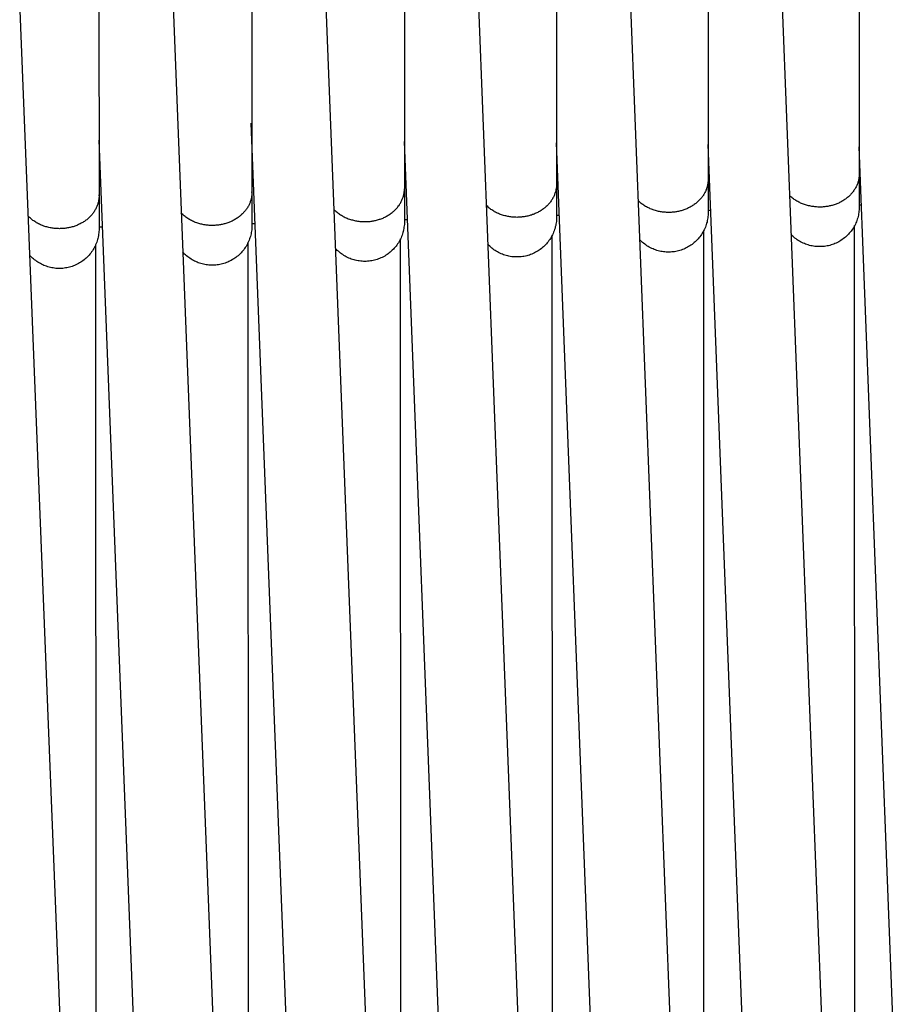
# Model space of a CAD drawing. Header units: millimetres. Extents: x 5000 to 6727, y 0 to 1679.
# Tile 29 of 106: x 5443 to 5537, y 382 to 487. Entities that reach past the tile are written whole.
import ezdxf

# ---------------------------------------------------------------- set-up
doc = ezdxf.new("R2010")
doc.units = ezdxf.units.MM
doc.layers.add('Archiv', color=18, linetype='Continuous', true_color=0x000000)
doc.layers.add('Make2D$Sichtbar$Kurven', color=18, linetype='Continuous', true_color=0x000000)

msp = doc.modelspace()

# ---------------------------------------------------------------- linework, layer by layer
at = {"layer": 'Archiv'}
for p, q in [((5516.33, 77.55), (5516.22, 464.8)), ((5532.5, 78.18), (5532.4, 465.34)), ((5483.81, 76.48), (5483.69, 463.91)), ((5500.09, 76.98), (5499.98, 464.33)), ((5450.99, 463.26), (5451.09, 75.64)), ((5467.47, 76.03), (5467.36, 463.56))]:
    msp.add_line(p, q, dxfattribs=at)
at = {"layer": 'Make2D$Sichtbar$Kurven', "color": 18, "lineweight": -3, "true_color": 0x000000}
for p, q in [((5451.32, 604.81), (5451.36, 468.55)), ((5467.71, 604.01), (5467.76, 468.9)), ((5484.07, 603.06), (5484.12, 469.31)), ((5500.38, 601.97), (5500.43, 469.78)), ((5516.64, 600.73), (5516.69, 470.3)), ((5532.85, 599.36), (5532.9, 470.89)), ((5524.39, 494.89), (5532.44, 287.44)), ((5508.18, 493.55), (5516.27, 286.05)), ((5491.92, 492.33), (5500.03, 284.79)), ((5475.61, 491.21), (5483.75, 283.68)), ((5459.25, 490.21), (5467.41, 282.7)), ((5442.85, 489.33), (5451.04, 281.86)), ((5482.94, 87.19), (5467.68, 476.34)), ((5466.61, 86.75), (5451.36, 474.52)), ((5499.23, 87.69), (5484.11, 474.38)), ((5515.47, 88.25), (5500.43, 474.24)), ((5531.65, 88.86), (5516.69, 474.05)), ((5547.77, 89.53), (5532.9, 473.81)), ((5467.76, 472.17), (5467.76, 468.82)), ((5516.67, 469.98), (5516.66, 469.9)), ((5516.68, 470.06), (5516.67, 469.98)), ((5516.69, 470.14), (5516.68, 470.06)), ((5516.69, 470.3), (5516.69, 470.3)), ((5516.69, 470.3), (5516.69, 470.22)), ((5516.69, 470.3), (5516.69, 468.56)), ((5516.69, 470.22), (5516.69, 470.14)), ((5532.76, 469.99), (5532.73, 469.91)), ((5532.78, 470.07), (5532.76, 469.99)), ((5532.81, 470.16), (5532.78, 470.07)), ((5532.83, 470.24), (5532.81, 470.16)), ((5532.84, 470.32), (5532.83, 470.24)), ((5532.86, 470.4), (5532.84, 470.32)), ((5532.87, 470.48), (5532.86, 470.4)), ((5532.88, 470.56), (5532.87, 470.48)), ((5532.89, 470.64), (5532.88, 470.56)), ((5532.9, 470.8), (5532.89, 470.72)), ((5532.89, 470.72), (5532.89, 470.64)), ((5532.9, 470.89), (5532.9, 470.88)), ((5532.9, 470.88), (5532.9, 469.15)), ((5532.9, 470.88), (5532.9, 470.8)), ((5467.76, 468.9), (5467.76, 468.98)), ((5484.09, 468.91), (5484.1, 468.99)), ((5484.1, 468.99), (5484.11, 469.07)), ((5484.11, 469.15), (5484.12, 469.23)), ((5484.11, 469.07), (5484.11, 469.15)), ((5484.12, 469.31), (5484.12, 469.3)), ((5484.12, 469.23), (5484.12, 469.3)), ((5484.12, 469.3), (5484.12, 467.57)), ((5500.32, 468.96), (5500.29, 468.88)), ((5500.34, 469.05), (5500.32, 468.96)), ((5500.36, 469.13), (5500.34, 469.05)), ((5500.37, 469.21), (5500.36, 469.13)), ((5500.39, 469.29), (5500.37, 469.21)), ((5500.4, 469.37), (5500.39, 469.29)), ((5500.41, 469.45), (5500.4, 469.37)), ((5500.42, 469.54), (5500.41, 469.45)), ((5500.43, 469.69), (5500.42, 469.62)), ((5500.42, 469.62), (5500.42, 469.54)), ((5500.43, 469.78), (5500.43, 469.77)), ((5500.43, 469.77), (5500.43, 468.04)), ((5500.43, 469.77), (5500.43, 469.69)), ((5516.39, 468.99), (5516.35, 468.91)), ((5516.43, 469.08), (5516.39, 468.99)), ((5516.46, 469.16), (5516.43, 469.08)), ((5516.5, 469.24), (5516.46, 469.16)), ((5516.53, 469.32), (5516.5, 469.24)), ((5516.55, 469.41), (5516.53, 469.32)), ((5516.58, 469.49), (5516.55, 469.41)), ((5516.6, 469.57), (5516.58, 469.49)), ((5516.62, 469.65), (5516.6, 469.57)), ((5516.64, 469.74), (5516.62, 469.65)), ((5516.65, 469.82), (5516.64, 469.74)), ((5516.66, 469.9), (5516.65, 469.82)), ((5532.2, 468.94), (5532.14, 468.87)), ((5532.26, 469.02), (5532.2, 468.94)), ((5532.32, 469.1), (5532.26, 469.02)), ((5532.37, 469.17), (5532.32, 469.1)), ((5532.42, 469.25), (5532.37, 469.17)), ((5532.47, 469.33), (5532.42, 469.25)), ((5532.51, 469.41), (5532.47, 469.33)), ((5532.56, 469.5), (5532.51, 469.41)), ((5532.6, 469.58), (5532.56, 469.5)), ((5532.64, 469.66), (5532.6, 469.58)), ((5532.67, 469.74), (5532.64, 469.66)), ((5532.7, 469.82), (5532.67, 469.74)), ((5532.73, 469.91), (5532.7, 469.82)), ((5532.9, 469.15), (5532.9, 467.56)), ((5451.29, 467.9), (5451.27, 467.82)), ((5451.31, 467.98), (5451.29, 467.9)), ((5451.32, 468.06), (5451.31, 467.98)), ((5451.33, 468.14), (5451.32, 468.06)), ((5451.34, 468.23), (5451.33, 468.14)), ((5451.35, 468.31), (5451.34, 468.23)), ((5451.36, 468.39), (5451.35, 468.31)), ((5451.36, 468.55), (5451.36, 468.63)), ((5451.36, 468.63), (5451.36, 468.46)), ((5451.36, 468.55), (5451.36, 468.54)), ((5451.36, 468.54), (5451.36, 468.46)), ((5451.36, 468.54), (5451.36, 466.81)), ((5451.36, 468.46), (5451.36, 468.39)), ((5467.59, 467.92), (5467.56, 467.84)), ((5467.62, 468), (5467.59, 467.92)), ((5467.65, 468.09), (5467.62, 468)), ((5467.67, 468.17), (5467.65, 468.09)), ((5467.69, 468.25), (5467.67, 468.17)), ((5467.7, 468.33), (5467.69, 468.25)), ((5467.72, 468.41), (5467.7, 468.33)), ((5467.73, 468.5), (5467.72, 468.41)), ((5467.74, 468.58), (5467.73, 468.5)), ((5467.75, 468.66), (5467.74, 468.58)), ((5467.76, 468.82), (5467.75, 468.74)), ((5467.75, 468.74), (5467.75, 468.66)), ((5467.76, 468.9), (5467.76, 468.89)), ((5467.76, 468.89), (5467.76, 467.16)), ((5467.76, 468.89), (5467.76, 468.82)), ((5483.73, 467.84), (5483.78, 467.92)), ((5483.78, 467.92), (5483.82, 468)), ((5483.82, 468), (5483.85, 468.08)), ((5483.85, 468.08), (5483.89, 468.17)), ((5483.89, 468.17), (5483.92, 468.25)), ((5483.92, 468.25), (5483.95, 468.33)), ((5483.95, 468.33), (5483.98, 468.41)), ((5483.98, 468.41), (5484, 468.5)), ((5484, 468.5), (5484.03, 468.58)), ((5484.03, 468.58), (5484.04, 468.66)), ((5484.04, 468.66), (5484.06, 468.74)), ((5484.06, 468.74), (5484.08, 468.82)), ((5484.08, 468.82), (5484.09, 468.91)), ((5499.79, 467.91), (5499.74, 467.84)), ((5499.85, 467.99), (5499.79, 467.91)), ((5499.9, 468.07), (5499.85, 467.99)), ((5499.95, 468.15), (5499.9, 468.07)), ((5500, 468.23), (5499.95, 468.15)), ((5500.05, 468.31), (5500, 468.23)), ((5500.09, 468.39), (5500.05, 468.31)), ((5500.13, 468.47), (5500.09, 468.39)), ((5500.17, 468.55), (5500.13, 468.47)), ((5500.2, 468.63), (5500.17, 468.55)), ((5500.23, 468.72), (5500.2, 468.63)), ((5500.26, 468.8), (5500.23, 468.72)), ((5500.29, 468.88), (5500.26, 468.8)), ((5500.43, 468.04), (5500.43, 466.45)), ((5509.26, 467.95), (5509.18, 468.03)), ((5509.34, 467.88), (5509.26, 467.95)), ((5509.42, 467.8), (5509.34, 467.88)), ((5515.6, 467.93), (5515.52, 467.86)), ((5515.67, 468), (5515.6, 467.93)), ((5515.74, 468.07), (5515.67, 468)), ((5515.81, 468.14), (5515.74, 468.07)), ((5515.87, 468.21), (5515.81, 468.14)), ((5515.94, 468.28), (5515.87, 468.21)), ((5516, 468.36), (5515.94, 468.28)), ((5516.06, 468.44), (5516, 468.36)), ((5516.11, 468.51), (5516.06, 468.44)), ((5516.16, 468.59), (5516.11, 468.51)), ((5516.22, 468.67), (5516.16, 468.59)), ((5516.26, 468.75), (5516.22, 468.67)), ((5516.31, 468.83), (5516.26, 468.75)), ((5516.35, 468.91), (5516.31, 468.83)), ((5516.69, 468.56), (5516.69, 466.97)), ((5525.49, 468.51), (5525.41, 468.58)), ((5525.57, 468.43), (5525.49, 468.51)), ((5525.65, 468.36), (5525.57, 468.43)), ((5525.74, 468.29), (5525.65, 468.36)), ((5525.83, 468.23), (5525.74, 468.29)), ((5525.92, 468.16), (5525.83, 468.23)), ((5526.02, 468.1), (5525.92, 468.16)), ((5526.11, 468.04), (5526.02, 468.1)), ((5526.21, 467.98), (5526.11, 468.04)), ((5526.31, 467.92), (5526.21, 467.98)), ((5526.41, 467.87), (5526.31, 467.92)), ((5526.51, 467.82), (5526.41, 467.87)), ((5530.88, 467.87), (5530.79, 467.82)), ((5530.97, 467.91), (5530.88, 467.87)), ((5531.06, 467.96), (5530.97, 467.91)), ((5531.15, 468.02), (5531.06, 467.96)), ((5531.24, 468.07), (5531.15, 468.02)), ((5531.32, 468.13), (5531.24, 468.07)), ((5531.41, 468.19), (5531.32, 468.13)), ((5531.49, 468.25), (5531.41, 468.19)), ((5531.57, 468.31), (5531.49, 468.25)), ((5531.65, 468.37), (5531.57, 468.31)), ((5531.73, 468.44), (5531.65, 468.37)), ((5531.8, 468.51), (5531.73, 468.44)), ((5531.87, 468.58), (5531.8, 468.51)), ((5531.95, 468.65), (5531.87, 468.58)), ((5532.01, 468.72), (5531.95, 468.65)), ((5532.08, 468.79), (5532.01, 468.72)), ((5532.14, 468.87), (5532.08, 468.79)), ((5450.84, 466.84), (5450.78, 466.76)), ((5450.89, 466.92), (5450.84, 466.84)), ((5450.93, 467), (5450.89, 466.92)), ((5450.98, 467.08), (5450.93, 467)), ((5451.02, 467.16), (5450.98, 467.08)), ((5451.06, 467.24), (5451.02, 467.16)), ((5451.1, 467.33), (5451.06, 467.24)), ((5451.14, 467.41), (5451.1, 467.33)), ((5451.17, 467.49), (5451.14, 467.41)), ((5451.2, 467.57), (5451.17, 467.49)), ((5451.22, 467.65), (5451.2, 467.57)), ((5451.25, 467.74), (5451.22, 467.65)), ((5451.27, 467.82), (5451.25, 467.74)), ((5466.94, 466.81), (5466.87, 466.74)), ((5467, 466.89), (5466.94, 466.81)), ((5467.06, 466.96), (5467, 466.89)), ((5467.12, 467.04), (5467.06, 466.96)), ((5467.18, 467.12), (5467.12, 467.04)), ((5467.23, 467.19), (5467.18, 467.12)), ((5467.28, 467.27), (5467.23, 467.19)), ((5467.33, 467.35), (5467.28, 467.27)), ((5467.38, 467.43), (5467.33, 467.35)), ((5467.42, 467.51), (5467.38, 467.43)), ((5467.46, 467.59), (5467.42, 467.51)), ((5467.5, 467.68), (5467.46, 467.59)), ((5467.53, 467.76), (5467.5, 467.68)), ((5467.56, 467.84), (5467.53, 467.76)), ((5467.76, 467.16), (5467.76, 465.57)), ((5476.55, 467.09), (5476.63, 467.01)), ((5476.63, 467.01), (5476.71, 466.93)), ((5476.71, 466.93), (5476.8, 466.86)), ((5476.8, 466.86), (5476.89, 466.78)), ((5482.87, 466.81), (5482.95, 466.87)), ((5482.95, 466.87), (5483.02, 466.94)), ((5483.02, 466.94), (5483.09, 467.01)), ((5483.09, 467.01), (5483.16, 467.08)), ((5483.16, 467.08), (5483.23, 467.15)), ((5483.23, 467.15), (5483.3, 467.22)), ((5483.3, 467.22), (5483.36, 467.29)), ((5483.36, 467.29), (5483.42, 467.37)), ((5483.42, 467.37), (5483.48, 467.45)), ((5483.48, 467.45), (5483.54, 467.52)), ((5483.54, 467.52), (5483.59, 467.6)), ((5483.59, 467.6), (5483.64, 467.68)), ((5483.64, 467.68), (5483.69, 467.76)), ((5483.69, 467.76), (5483.73, 467.84)), ((5484.12, 467.57), (5484.12, 465.98)), ((5492.97, 467.45), (5492.89, 467.53)), ((5493.05, 467.38), (5492.97, 467.45)), ((5493.13, 467.3), (5493.05, 467.38)), ((5493.22, 467.23), (5493.13, 467.3)), ((5493.31, 467.16), (5493.22, 467.23)), ((5493.4, 467.09), (5493.31, 467.16)), ((5493.5, 467.03), (5493.4, 467.09)), ((5493.6, 466.96), (5493.5, 467.03)), ((5493.69, 466.9), (5493.6, 466.96)), ((5493.79, 466.84), (5493.69, 466.9)), ((5493.9, 466.79), (5493.79, 466.84)), ((5498.5, 466.81), (5498.41, 466.76)), ((5498.59, 466.86), (5498.5, 466.81)), ((5498.68, 466.91), (5498.59, 466.86)), ((5498.77, 466.97), (5498.68, 466.91)), ((5498.86, 467.03), (5498.77, 466.97)), ((5498.94, 467.08), (5498.86, 467.03)), ((5499.02, 467.14), (5498.94, 467.08)), ((5499.1, 467.21), (5499.02, 467.14)), ((5499.18, 467.27), (5499.1, 467.21)), ((5499.26, 467.34), (5499.18, 467.27)), ((5499.33, 467.4), (5499.26, 467.34)), ((5499.41, 467.47), (5499.33, 467.4)), ((5499.48, 467.54), (5499.41, 467.47)), ((5499.55, 467.61), (5499.48, 467.54)), ((5499.61, 467.69), (5499.55, 467.61)), ((5499.67, 467.76), (5499.61, 467.69)), ((5499.74, 467.84), (5499.67, 467.76)), ((5509.51, 467.73), (5509.42, 467.8)), ((5509.6, 467.66), (5509.51, 467.73)), ((5509.69, 467.6), (5509.6, 467.66)), ((5509.78, 467.53), (5509.69, 467.6)), ((5509.88, 467.47), (5509.78, 467.53)), ((5509.98, 467.41), (5509.88, 467.47)), ((5510.08, 467.35), (5509.98, 467.41)), ((5510.18, 467.3), (5510.08, 467.35)), ((5510.28, 467.25), (5510.18, 467.3)), ((5510.39, 467.2), (5510.28, 467.25)), ((5510.49, 467.15), (5510.39, 467.2)), ((5510.6, 467.11), (5510.49, 467.15)), ((5510.71, 467.06), (5510.6, 467.11)), ((5510.81, 467.03), (5510.71, 467.06)), ((5510.92, 466.99), (5510.81, 467.03)), ((5511.03, 466.96), (5510.92, 466.99)), ((5511.14, 466.93), (5511.03, 466.96)), ((5511.25, 466.9), (5511.14, 466.93)), ((5511.36, 466.87), (5511.25, 466.9)), ((5511.47, 466.85), (5511.36, 466.87)), ((5511.58, 466.83), (5511.47, 466.85)), ((5511.69, 466.81), (5511.58, 466.83)), ((5511.8, 466.8), (5511.69, 466.81)), ((5513.21, 466.82), (5513.12, 466.8)), ((5513.31, 466.83), (5513.21, 466.82)), ((5513.41, 466.85), (5513.31, 466.83)), ((5513.51, 466.87), (5513.41, 466.85)), ((5513.61, 466.89), (5513.51, 466.87)), ((5513.71, 466.92), (5513.61, 466.89)), ((5513.81, 466.94), (5513.71, 466.92)), ((5513.91, 466.97), (5513.81, 466.94)), ((5514, 467.01), (5513.91, 466.97)), ((5514.1, 467.04), (5514, 467.01)), ((5514.2, 467.07), (5514.1, 467.04)), ((5514.3, 467.11), (5514.2, 467.07)), ((5514.39, 467.15), (5514.3, 467.11)), ((5514.49, 467.19), (5514.39, 467.15)), ((5514.58, 467.24), (5514.49, 467.19)), ((5514.67, 467.29), (5514.58, 467.24)), ((5514.77, 467.33), (5514.67, 467.29)), ((5514.86, 467.38), (5514.77, 467.33)), ((5514.95, 467.44), (5514.86, 467.38)), ((5515.03, 467.49), (5514.95, 467.44)), ((5515.12, 467.55), (5515.03, 467.49)), ((5515.2, 467.61), (5515.12, 467.55)), ((5515.29, 467.67), (5515.2, 467.61)), ((5515.37, 467.73), (5515.29, 467.67)), ((5515.45, 467.79), (5515.37, 467.73)), ((5515.52, 467.86), (5515.45, 467.79)), ((5516.69, 466.97), (5516.69, 466.75)), ((5516.97, 466.96), (5516.69, 466.95)), ((5526.61, 467.77), (5526.51, 467.82)), ((5526.72, 467.72), (5526.61, 467.77)), ((5526.82, 467.68), (5526.72, 467.72)), ((5526.93, 467.64), (5526.82, 467.68)), ((5527.04, 467.6), (5526.93, 467.64)), ((5527.14, 467.56), (5527.04, 467.6)), ((5527.25, 467.53), (5527.14, 467.56)), ((5527.36, 467.5), (5527.25, 467.53)), ((5527.47, 467.47), (5527.36, 467.5)), ((5527.58, 467.45), (5527.47, 467.47)), ((5527.69, 467.43), (5527.58, 467.45)), ((5527.8, 467.41), (5527.69, 467.43)), ((5527.9, 467.39), (5527.8, 467.41)), ((5528.01, 467.38), (5527.9, 467.39)), ((5528.12, 467.36), (5528.01, 467.38)), ((5528.23, 467.35), (5528.12, 467.36)), ((5528.33, 467.35), (5528.23, 467.35)), ((5528.44, 467.34), (5528.33, 467.35)), ((5528.54, 467.34), (5528.44, 467.34)), ((5528.65, 467.34), (5528.54, 467.34)), ((5528.74, 467.34), (5528.65, 467.34)), ((5528.84, 467.34), (5528.74, 467.34)), ((5528.93, 467.34), (5528.84, 467.34)), ((5529.03, 467.35), (5528.93, 467.34)), ((5529.12, 467.36), (5529.03, 467.35)), ((5529.22, 467.37), (5529.12, 467.36)), ((5529.32, 467.38), (5529.22, 467.37)), ((5529.42, 467.39), (5529.32, 467.38)), ((5529.52, 467.41), (5529.42, 467.39)), ((5529.62, 467.43), (5529.52, 467.41)), ((5529.72, 467.45), (5529.62, 467.43)), ((5529.82, 467.47), (5529.72, 467.45)), ((5529.91, 467.5), (5529.82, 467.47)), ((5530.01, 467.52), (5529.91, 467.5)), ((5530.11, 467.55), (5530.01, 467.52)), ((5530.21, 467.58), (5530.11, 467.55)), ((5530.31, 467.62), (5530.21, 467.58)), ((5530.41, 467.65), (5530.31, 467.62)), ((5530.5, 467.69), (5530.41, 467.65)), ((5530.6, 467.73), (5530.5, 467.69)), ((5530.69, 467.77), (5530.6, 467.73)), ((5530.79, 467.82), (5530.69, 467.77)), ((5532.87, 466.9), (5532.86, 466.75)), ((5532.89, 467.04), (5532.87, 466.9)), ((5532.9, 467.34), (5532.89, 467.19)), ((5532.89, 467.19), (5532.89, 467.04)), ((5532.9, 467.56), (5532.9, 467.34)), ((5533.14, 467.54), (5532.9, 467.54)), ((5443.84, 466.29), (5443.76, 466.37)), ((5443.92, 466.21), (5443.84, 466.29)), ((5444.01, 466.13), (5443.92, 466.21)), ((5444.09, 466.06), (5444.01, 466.13)), ((5444.18, 465.98), (5444.09, 466.06)), ((5444.28, 465.91), (5444.18, 465.98)), ((5444.37, 465.85), (5444.28, 465.91)), ((5444.47, 465.78), (5444.37, 465.85)), ((5444.57, 465.72), (5444.47, 465.78)), ((5449.79, 465.8), (5449.7, 465.75)), ((5449.87, 465.86), (5449.79, 465.8)), ((5449.96, 465.92), (5449.87, 465.86)), ((5450.04, 465.98), (5449.96, 465.92)), ((5450.12, 466.05), (5450.04, 465.98)), ((5450.19, 466.11), (5450.12, 466.05)), ((5450.27, 466.18), (5450.19, 466.11)), ((5450.34, 466.25), (5450.27, 466.18)), ((5450.41, 466.32), (5450.34, 466.25)), ((5450.48, 466.39), (5450.41, 466.32)), ((5450.54, 466.46), (5450.48, 466.39)), ((5450.61, 466.54), (5450.54, 466.46)), ((5450.67, 466.61), (5450.61, 466.54)), ((5450.73, 466.69), (5450.67, 466.61)), ((5450.78, 466.76), (5450.73, 466.69)), ((5451.36, 466.81), (5451.36, 465.22)), ((5460.25, 466.62), (5460.17, 466.7)), ((5460.34, 466.54), (5460.25, 466.62)), ((5460.42, 466.47), (5460.34, 466.54)), ((5460.51, 466.39), (5460.42, 466.47)), ((5460.6, 466.32), (5460.51, 466.39)), ((5460.69, 466.25), (5460.6, 466.32)), ((5460.79, 466.18), (5460.69, 466.25)), ((5460.88, 466.12), (5460.79, 466.18)), ((5460.98, 466.05), (5460.88, 466.12)), ((5461.08, 465.99), (5460.98, 466.05)), ((5461.19, 465.94), (5461.08, 465.99)), ((5461.29, 465.88), (5461.19, 465.94)), ((5461.4, 465.83), (5461.29, 465.88)), ((5461.51, 465.78), (5461.4, 465.83)), ((5461.61, 465.73), (5461.51, 465.78)), ((5465.46, 465.76), (5465.36, 465.72)), ((5465.55, 465.8), (5465.46, 465.76)), ((5465.65, 465.84), (5465.55, 465.8)), ((5465.74, 465.89), (5465.65, 465.84)), ((5465.83, 465.94), (5465.74, 465.89)), ((5465.92, 465.99), (5465.83, 465.94)), ((5466.01, 466.04), (5465.92, 465.99)), ((5466.1, 466.1), (5466.01, 466.04)), ((5466.19, 466.15), (5466.1, 466.1)), ((5466.27, 466.21), (5466.19, 466.15)), ((5466.35, 466.27), (5466.27, 466.21)), ((5466.43, 466.33), (5466.35, 466.27)), ((5466.51, 466.4), (5466.43, 466.33)), ((5466.59, 466.46), (5466.51, 466.4)), ((5466.66, 466.53), (5466.59, 466.46)), ((5466.74, 466.6), (5466.66, 466.53)), ((5466.81, 466.67), (5466.74, 466.6)), ((5466.87, 466.74), (5466.81, 466.67)), ((5476.89, 466.78), (5476.98, 466.71)), ((5476.98, 466.71), (5477.07, 466.64)), ((5477.07, 466.64), (5477.16, 466.58)), ((5477.16, 466.58), (5477.26, 466.51)), ((5477.26, 466.51), (5477.36, 466.45)), ((5477.36, 466.45), (5477.46, 466.39)), ((5477.46, 466.39), (5477.56, 466.33)), ((5477.56, 466.33), (5477.67, 466.28)), ((5477.67, 466.28), (5477.77, 466.23)), ((5477.77, 466.23), (5477.88, 466.18)), ((5477.88, 466.18), (5477.99, 466.13)), ((5477.99, 466.13), (5478.1, 466.09)), ((5478.1, 466.09), (5478.21, 466.05)), ((5478.21, 466.05), (5478.32, 466.01)), ((5478.32, 466.01), (5478.43, 465.98)), ((5478.43, 465.98), (5478.54, 465.95)), ((5478.54, 465.95), (5478.65, 465.92)), ((5478.65, 465.92), (5478.76, 465.89)), ((5478.76, 465.89), (5478.88, 465.87)), ((5478.88, 465.87), (5478.99, 465.85)), ((5478.99, 465.85), (5479.1, 465.83)), ((5479.1, 465.83), (5479.21, 465.81)), ((5479.21, 465.81), (5479.32, 465.8)), ((5479.32, 465.8), (5479.43, 465.79)), ((5479.43, 465.79), (5479.54, 465.78)), ((5479.54, 465.78), (5479.65, 465.77)), ((5479.65, 465.77), (5479.76, 465.77)), ((5479.76, 465.77), (5479.87, 465.77)), ((5479.87, 465.77), (5479.96, 465.77)), ((5479.96, 465.77), (5480.05, 465.77)), ((5480.05, 465.77), (5480.15, 465.78)), ((5480.15, 465.78), (5480.25, 465.78)), ((5480.25, 465.78), (5480.34, 465.79)), ((5480.34, 465.79), (5480.44, 465.8)), ((5480.44, 465.8), (5480.54, 465.81)), ((5480.54, 465.81), (5480.64, 465.83)), ((5480.64, 465.83), (5480.74, 465.85)), ((5480.74, 465.85), (5480.84, 465.86)), ((5480.84, 465.86), (5480.94, 465.88)), ((5480.94, 465.88), (5481.03, 465.91)), ((5481.03, 465.91), (5481.13, 465.93)), ((5481.13, 465.93), (5481.23, 465.96)), ((5481.23, 465.96), (5481.33, 465.99)), ((5481.33, 465.99), (5481.43, 466.02)), ((5481.43, 466.02), (5481.53, 466.05)), ((5481.53, 466.05), (5481.62, 466.09)), ((5481.62, 466.09), (5481.72, 466.12)), ((5481.72, 466.12), (5481.82, 466.16)), ((5481.82, 466.16), (5481.91, 466.21)), ((5481.91, 466.21), (5482.01, 466.25)), ((5482.01, 466.25), (5482.1, 466.3)), ((5482.1, 466.3), (5482.19, 466.35)), ((5482.19, 466.35), (5482.28, 466.4)), ((5482.28, 466.4), (5482.37, 466.45)), ((5482.37, 466.45), (5482.46, 466.5)), ((5482.46, 466.5), (5482.54, 466.56)), ((5482.54, 466.56), (5482.63, 466.62)), ((5482.63, 466.62), (5482.71, 466.68)), ((5482.71, 466.68), (5482.79, 466.74)), ((5482.79, 466.74), (5482.87, 466.81)), ((5484.12, 465.76), (5484.11, 465.61)), ((5484.12, 465.98), (5484.12, 465.76)), ((5484.44, 465.96), (5484.12, 465.95)), ((5494, 466.73), (5493.9, 466.79)), ((5494.1, 466.68), (5494, 466.73)), ((5494.21, 466.64), (5494.1, 466.68)), ((5494.32, 466.59), (5494.21, 466.64)), ((5494.43, 466.55), (5494.32, 466.59)), ((5494.53, 466.51), (5494.43, 466.55)), ((5494.64, 466.47), (5494.53, 466.51)), ((5494.76, 466.44), (5494.64, 466.47)), ((5494.87, 466.41), (5494.76, 466.44)), ((5494.98, 466.38), (5494.87, 466.41)), ((5495.09, 466.35), (5494.98, 466.38)), ((5495.2, 466.33), (5495.09, 466.35)), ((5495.31, 466.31), (5495.2, 466.33)), ((5495.42, 466.29), (5495.31, 466.31)), ((5495.53, 466.28), (5495.42, 466.29)), ((5495.64, 466.26), (5495.53, 466.28)), ((5495.75, 466.25), (5495.64, 466.26)), ((5495.86, 466.24), (5495.75, 466.25)), ((5495.97, 466.24), (5495.86, 466.24)), ((5496.07, 466.24), (5495.97, 466.24)), ((5496.18, 466.23), (5496.07, 466.24)), ((5496.27, 466.24), (5496.18, 466.23)), ((5496.37, 466.24), (5496.27, 466.24)), ((5496.46, 466.24), (5496.37, 466.24)), ((5496.56, 466.25), (5496.46, 466.24)), ((5496.66, 466.26), (5496.56, 466.25)), ((5496.75, 466.27), (5496.66, 466.26)), ((5496.85, 466.28), (5496.75, 466.27)), ((5496.95, 466.29), (5496.85, 466.28)), ((5497.05, 466.31), (5496.95, 466.29)), ((5497.15, 466.33), (5497.05, 466.31)), ((5497.25, 466.35), (5497.15, 466.33)), ((5497.35, 466.37), (5497.25, 466.35)), ((5497.45, 466.4), (5497.35, 466.37)), ((5497.55, 466.42), (5497.45, 466.4)), ((5497.64, 466.45), (5497.55, 466.42)), ((5497.74, 466.48), (5497.64, 466.45)), ((5497.84, 466.52), (5497.74, 466.48)), ((5497.94, 466.55), (5497.84, 466.52)), ((5498.03, 466.59), (5497.94, 466.55)), ((5498.13, 466.63), (5498.03, 466.59)), ((5498.22, 466.67), (5498.13, 466.63)), ((5498.32, 466.72), (5498.22, 466.67)), ((5498.41, 466.76), (5498.32, 466.72)), ((5500.41, 465.78), (5500.39, 465.64)), ((5500.42, 465.93), (5500.41, 465.78)), ((5500.43, 466.08), (5500.42, 465.93)), ((5500.43, 466.45), (5500.43, 466.23)), ((5500.73, 466.43), (5500.43, 466.42)), ((5500.43, 466.23), (5500.43, 466.08)), ((5511.91, 466.78), (5511.8, 466.8)), ((5512.02, 466.77), (5511.91, 466.78)), ((5512.12, 466.77), (5512.02, 466.77)), ((5512.23, 466.76), (5512.12, 466.77)), ((5512.34, 466.76), (5512.23, 466.76)), ((5512.44, 466.76), (5512.34, 466.76)), ((5512.53, 466.76), (5512.44, 466.76)), ((5512.63, 466.76), (5512.53, 466.76)), ((5512.73, 466.76), (5512.63, 466.76)), ((5512.82, 466.77), (5512.73, 466.76)), ((5512.92, 466.78), (5512.82, 466.77)), ((5513.02, 466.79), (5512.92, 466.78)), ((5513.12, 466.8), (5513.02, 466.79)), ((5516.6, 465.88), (5516.57, 465.73)), ((5516.63, 466.02), (5516.6, 465.88)), ((5516.65, 466.17), (5516.63, 466.02)), ((5516.67, 466.31), (5516.65, 466.17)), ((5516.68, 466.46), (5516.67, 466.31)), ((5516.69, 466.61), (5516.68, 466.46)), ((5516.69, 466.75), (5516.69, 466.61)), ((5532.59, 465.76), (5532.54, 465.63)), ((5532.65, 465.9), (5532.59, 465.76)), ((5532.69, 466.04), (5532.65, 465.9)), ((5532.74, 466.18), (5532.69, 466.04)), ((5532.77, 466.32), (5532.74, 466.18)), ((5532.81, 466.46), (5532.77, 466.32)), ((5532.83, 466.61), (5532.81, 466.46)), ((5532.86, 466.75), (5532.83, 466.61)), ((5444.67, 465.65), (5444.57, 465.72)), ((5444.77, 465.6), (5444.67, 465.65)), ((5444.88, 465.54), (5444.77, 465.6)), ((5444.99, 465.49), (5444.88, 465.54)), ((5445.09, 465.44), (5444.99, 465.49)), ((5445.2, 465.39), (5445.09, 465.44)), ((5445.31, 465.34), (5445.2, 465.39)), ((5445.43, 465.3), (5445.31, 465.34)), ((5445.54, 465.26), (5445.43, 465.3)), ((5445.65, 465.23), (5445.54, 465.26)), ((5445.77, 465.2), (5445.65, 465.23)), ((5445.88, 465.17), (5445.77, 465.2)), ((5445.99, 465.14), (5445.88, 465.17)), ((5446.11, 465.11), (5445.99, 465.14)), ((5446.22, 465.09), (5446.11, 465.11)), ((5446.33, 465.07), (5446.22, 465.09)), ((5446.45, 465.06), (5446.33, 465.07)), ((5446.56, 465.04), (5446.45, 465.06)), ((5446.67, 465.03), (5446.56, 465.04)), ((5446.78, 465.02), (5446.67, 465.03)), ((5446.89, 465.02), (5446.78, 465.02)), ((5447, 465.02), (5446.89, 465.02)), ((5447.11, 465.01), (5447, 465.02)), ((5447.21, 465.02), (5447.11, 465.01)), ((5447.3, 465.02), (5447.21, 465.02)), ((5447.4, 465.02), (5447.3, 465.02)), ((5447.49, 465.03), (5447.4, 465.02)), ((5447.59, 465.04), (5447.49, 465.03)), ((5447.69, 465.05), (5447.59, 465.04)), ((5447.79, 465.06), (5447.69, 465.05)), ((5447.88, 465.07), (5447.79, 465.06)), ((5447.98, 465.09), (5447.88, 465.07)), ((5448.08, 465.11), (5447.98, 465.09)), ((5448.18, 465.13), (5448.08, 465.11)), ((5448.28, 465.15), (5448.18, 465.13)), ((5448.38, 465.18), (5448.28, 465.15)), ((5448.48, 465.2), (5448.38, 465.18)), ((5448.58, 465.23), (5448.48, 465.2)), ((5448.68, 465.26), (5448.58, 465.23)), ((5448.77, 465.3), (5448.68, 465.26)), ((5448.87, 465.33), (5448.77, 465.3)), ((5448.97, 465.37), (5448.87, 465.33)), ((5449.06, 465.41), (5448.97, 465.37)), ((5449.16, 465.45), (5449.06, 465.41)), ((5449.25, 465.49), (5449.16, 465.45)), ((5449.34, 465.54), (5449.25, 465.49)), ((5449.44, 465.59), (5449.34, 465.54)), ((5449.53, 465.64), (5449.44, 465.59)), ((5449.62, 465.69), (5449.53, 465.64)), ((5449.7, 465.75), (5449.62, 465.69)), ((5451.35, 464.7), (5451.34, 464.56)), ((5451.36, 464.85), (5451.35, 464.7)), ((5451.36, 465.22), (5451.36, 465)), ((5451.73, 465.19), (5451.36, 465.18)), ((5451.36, 465), (5451.36, 464.85)), ((5461.72, 465.69), (5461.61, 465.73)), ((5461.84, 465.65), (5461.72, 465.69)), ((5461.95, 465.61), (5461.84, 465.65)), ((5462.06, 465.57), (5461.95, 465.61)), ((5462.17, 465.54), (5462.06, 465.57)), ((5462.28, 465.51), (5462.17, 465.54)), ((5462.4, 465.49), (5462.28, 465.51)), ((5462.51, 465.46), (5462.4, 465.49)), ((5462.62, 465.44), (5462.51, 465.46)), ((5462.74, 465.42), (5462.62, 465.44)), ((5462.85, 465.41), (5462.74, 465.42)), ((5462.96, 465.39), (5462.85, 465.41)), ((5463.07, 465.38), (5462.96, 465.39)), ((5463.18, 465.37), (5463.07, 465.38)), ((5463.29, 465.37), (5463.18, 465.37)), ((5463.4, 465.36), (5463.29, 465.37)), ((5463.51, 465.36), (5463.4, 465.36)), ((5463.6, 465.36), (5463.51, 465.36)), ((5463.7, 465.37), (5463.6, 465.36)), ((5463.79, 465.37), (5463.7, 465.37)), ((5463.89, 465.38), (5463.79, 465.37)), ((5463.99, 465.39), (5463.89, 465.38)), ((5464.08, 465.4), (5463.99, 465.39)), ((5464.18, 465.41), (5464.08, 465.4)), ((5464.28, 465.42), (5464.18, 465.41)), ((5464.38, 465.44), (5464.28, 465.42)), ((5464.48, 465.46), (5464.38, 465.44)), ((5464.58, 465.48), (5464.48, 465.46)), ((5464.68, 465.5), (5464.58, 465.48)), ((5464.78, 465.52), (5464.68, 465.5)), ((5464.87, 465.55), (5464.78, 465.52)), ((5464.97, 465.58), (5464.87, 465.55)), ((5465.07, 465.61), (5464.97, 465.58)), ((5465.17, 465.64), (5465.07, 465.61)), ((5465.27, 465.68), (5465.17, 465.64)), ((5465.36, 465.72), (5465.27, 465.68)), ((5467.72, 464.76), (5467.69, 464.62)), ((5467.74, 464.91), (5467.72, 464.76)), ((5467.75, 465.06), (5467.74, 464.91)), ((5467.76, 465.2), (5467.75, 465.06)), ((5467.76, 465.57), (5467.76, 465.35)), ((5468.11, 465.54), (5467.76, 465.54)), ((5467.76, 465.35), (5467.76, 465.2)), ((5483.99, 464.73), (5483.95, 464.59)), ((5484.02, 464.88), (5483.99, 464.73)), ((5484.05, 465.02), (5484.02, 464.88)), ((5484.07, 465.17), (5484.05, 465.02)), ((5484.09, 465.31), (5484.07, 465.17)), ((5484.11, 465.46), (5484.09, 465.31)), ((5484.11, 465.61), (5484.11, 465.46)), ((5500.17, 464.78), (5500.12, 464.64)), ((5500.22, 464.92), (5500.17, 464.78)), ((5500.27, 465.06), (5500.22, 464.92)), ((5500.3, 465.2), (5500.27, 465.06)), ((5500.34, 465.35), (5500.3, 465.2)), ((5500.36, 465.49), (5500.34, 465.35)), ((5500.39, 465.64), (5500.36, 465.49)), ((5516.2, 464.77), (5516.13, 464.64)), ((5516.27, 464.9), (5516.2, 464.77)), ((5516.33, 465.04), (5516.27, 464.9)), ((5516.39, 465.17), (5516.33, 465.04)), ((5516.44, 465.31), (5516.39, 465.17)), ((5516.49, 465.45), (5516.44, 465.31)), ((5516.53, 465.59), (5516.49, 465.45)), ((5516.57, 465.73), (5516.53, 465.59)), ((5532.02, 464.75), (5531.92, 464.63)), ((5532.1, 464.86), (5532.02, 464.75)), ((5532.19, 464.98), (5532.1, 464.86)), ((5532.27, 465.11), (5532.19, 464.98)), ((5532.34, 465.23), (5532.27, 465.11)), ((5532.41, 465.36), (5532.34, 465.23)), ((5532.48, 465.49), (5532.41, 465.36)), ((5532.54, 465.63), (5532.48, 465.49)), ((5451.16, 463.7), (5451.11, 463.56)), ((5451.2, 463.84), (5451.16, 463.7)), ((5451.24, 463.98), (5451.2, 463.84)), ((5451.27, 464.12), (5451.24, 463.98)), ((5451.3, 464.27), (5451.27, 464.12)), ((5451.32, 464.41), (5451.3, 464.27)), ((5451.34, 464.56), (5451.32, 464.41)), ((5467.4, 463.64), (5467.34, 463.51)), ((5467.46, 463.78), (5467.4, 463.64)), ((5467.51, 463.91), (5467.46, 463.78)), ((5467.55, 464.05), (5467.51, 463.91)), ((5467.6, 464.19), (5467.55, 464.05)), ((5467.63, 464.33), (5467.6, 464.19)), ((5467.67, 464.48), (5467.63, 464.33)), ((5467.69, 464.62), (5467.67, 464.48)), ((5483.62, 463.77), (5483.55, 463.64)), ((5483.69, 463.9), (5483.62, 463.77)), ((5483.75, 464.03), (5483.69, 463.9)), ((5483.81, 464.17), (5483.75, 464.03)), ((5483.86, 464.31), (5483.81, 464.17)), ((5483.91, 464.45), (5483.86, 464.31)), ((5483.95, 464.59), (5483.91, 464.45)), ((5499.62, 463.74), (5499.54, 463.62)), ((5499.71, 463.86), (5499.62, 463.74)), ((5499.79, 463.98), (5499.71, 463.86)), ((5499.86, 464.11), (5499.79, 463.98)), ((5499.94, 464.24), (5499.86, 464.11)), ((5500, 464.37), (5499.94, 464.24)), ((5500.06, 464.51), (5500, 464.37)), ((5500.12, 464.64), (5500.06, 464.51)), ((5509.44, 463.74), (5509.34, 463.85)), ((5509.55, 463.64), (5509.44, 463.74)), ((5515.41, 463.71), (5515.31, 463.61)), ((5515.52, 463.82), (5515.41, 463.71)), ((5515.62, 463.93), (5515.52, 463.82)), ((5515.71, 464.04), (5515.62, 463.93)), ((5515.8, 464.15), (5515.71, 464.04)), ((5515.89, 464.27), (5515.8, 464.15)), ((5515.98, 464.39), (5515.89, 464.27)), ((5516.05, 464.52), (5515.98, 464.39)), ((5516.13, 464.64), (5516.05, 464.52)), ((5525.67, 464.3), (5525.57, 464.4)), ((5525.78, 464.2), (5525.67, 464.3)), ((5525.89, 464.1), (5525.78, 464.2)), ((5526, 464.01), (5525.89, 464.1)), ((5526.12, 463.92), (5526, 464.01)), ((5526.24, 463.83), (5526.12, 463.92)), ((5526.36, 463.75), (5526.24, 463.83)), ((5526.49, 463.68), (5526.36, 463.75)), ((5526.61, 463.6), (5526.49, 463.68)), ((5530.82, 463.68), (5530.69, 463.61)), ((5530.94, 463.76), (5530.82, 463.68)), ((5531.06, 463.84), (5530.94, 463.76)), ((5531.18, 463.93), (5531.06, 463.84)), ((5531.3, 464.02), (5531.18, 463.93)), ((5531.41, 464.11), (5531.3, 464.02)), ((5531.52, 464.21), (5531.41, 464.11)), ((5531.63, 464.31), (5531.52, 464.21)), ((5531.73, 464.41), (5531.63, 464.31)), ((5531.83, 464.52), (5531.73, 464.41)), ((5531.92, 464.63), (5531.83, 464.52)), ((5450.65, 462.64), (5450.57, 462.52)), ((5450.73, 462.77), (5450.65, 462.64)), ((5450.8, 462.89), (5450.73, 462.77)), ((5450.87, 463.02), (5450.8, 462.89)), ((5450.94, 463.15), (5450.87, 463.02)), ((5451, 463.28), (5450.94, 463.15)), ((5451.06, 463.42), (5451, 463.28)), ((5451.11, 463.56), (5451.06, 463.42)), ((5466.79, 462.65), (5466.69, 462.53)), ((5466.88, 462.76), (5466.79, 462.65)), ((5466.97, 462.88), (5466.88, 462.76)), ((5467.05, 463), (5466.97, 462.88)), ((5467.13, 463.12), (5467.05, 463)), ((5467.2, 463.25), (5467.13, 463.12)), ((5467.27, 463.38), (5467.2, 463.25)), ((5467.34, 463.51), (5467.27, 463.38)), ((5476.82, 462.8), (5476.72, 462.9)), ((5476.92, 462.69), (5476.82, 462.8)), ((5477.03, 462.59), (5476.92, 462.69)), ((5477.14, 462.49), (5477.03, 462.59)), ((5482.71, 462.6), (5482.6, 462.51)), ((5482.82, 462.7), (5482.71, 462.6)), ((5482.93, 462.81), (5482.82, 462.7)), ((5483.03, 462.92), (5482.93, 462.81)), ((5483.12, 463.03), (5483.03, 462.92)), ((5483.22, 463.15), (5483.12, 463.03)), ((5483.31, 463.26), (5483.22, 463.15)), ((5483.39, 463.38), (5483.31, 463.26)), ((5483.47, 463.51), (5483.39, 463.38)), ((5483.55, 463.64), (5483.47, 463.51)), ((5493.15, 463.24), (5493.05, 463.35)), ((5493.26, 463.14), (5493.15, 463.24)), ((5493.37, 463.04), (5493.26, 463.14)), ((5493.48, 462.94), (5493.37, 463.04)), ((5493.6, 462.85), (5493.48, 462.94)), ((5493.72, 462.76), (5493.6, 462.85)), ((5493.84, 462.68), (5493.72, 462.76)), ((5493.96, 462.6), (5493.84, 462.68)), ((5494.09, 462.52), (5493.96, 462.6)), ((5498.45, 462.63), (5498.32, 462.56)), ((5498.57, 462.71), (5498.45, 462.63)), ((5498.69, 462.8), (5498.57, 462.71)), ((5498.81, 462.89), (5498.69, 462.8)), ((5498.92, 462.98), (5498.81, 462.89)), ((5499.03, 463.08), (5498.92, 462.98)), ((5499.14, 463.18), (5499.03, 463.08)), ((5499.25, 463.29), (5499.14, 463.18)), ((5499.35, 463.39), (5499.25, 463.29)), ((5499.44, 463.51), (5499.35, 463.39)), ((5499.54, 463.62), (5499.44, 463.51)), ((5509.66, 463.54), (5509.55, 463.64)), ((5509.77, 463.45), (5509.66, 463.54)), ((5509.89, 463.36), (5509.77, 463.45)), ((5510, 463.27), (5509.89, 463.36)), ((5510.13, 463.19), (5510, 463.27)), ((5510.25, 463.11), (5510.13, 463.19)), ((5510.38, 463.04), (5510.25, 463.11)), ((5510.51, 462.97), (5510.38, 463.04)), ((5510.64, 462.9), (5510.51, 462.97)), ((5510.78, 462.84), (5510.64, 462.9)), ((5510.91, 462.79), (5510.78, 462.84)), ((5511.05, 462.74), (5510.91, 462.79)), ((5511.19, 462.69), (5511.05, 462.74)), ((5511.33, 462.65), (5511.19, 462.69)), ((5511.47, 462.61), (5511.33, 462.65)), ((5511.62, 462.58), (5511.47, 462.61)), ((5513.37, 462.61), (5513.23, 462.58)), ((5513.51, 462.64), (5513.37, 462.61)), ((5513.66, 462.68), (5513.51, 462.64)), ((5513.8, 462.72), (5513.66, 462.68)), ((5513.93, 462.77), (5513.8, 462.72)), ((5514.07, 462.83), (5513.93, 462.77)), ((5514.21, 462.89), (5514.07, 462.83)), ((5514.34, 462.95), (5514.21, 462.89)), ((5514.47, 463.02), (5514.34, 462.95)), ((5514.6, 463.09), (5514.47, 463.02)), ((5514.72, 463.17), (5514.6, 463.09)), ((5514.85, 463.25), (5514.72, 463.17)), ((5514.97, 463.33), (5514.85, 463.25)), ((5515.08, 463.42), (5514.97, 463.33)), ((5515.2, 463.52), (5515.08, 463.42)), ((5515.31, 463.61), (5515.2, 463.52)), ((5526.74, 463.54), (5526.61, 463.6)), ((5526.88, 463.47), (5526.74, 463.54)), ((5527.01, 463.41), (5526.88, 463.47)), ((5527.15, 463.36), (5527.01, 463.41)), ((5527.28, 463.31), (5527.15, 463.36)), ((5527.42, 463.27), (5527.28, 463.31)), ((5527.57, 463.23), (5527.42, 463.27)), ((5527.71, 463.19), (5527.57, 463.23)), ((5527.85, 463.16), (5527.71, 463.19)), ((5528, 463.14), (5527.85, 463.16)), ((5528.14, 463.12), (5528, 463.14)), ((5528.29, 463.1), (5528.14, 463.12)), ((5528.43, 463.09), (5528.29, 463.1)), ((5528.58, 463.09), (5528.43, 463.09)), ((5528.73, 463.09), (5528.58, 463.09)), ((5528.87, 463.09), (5528.73, 463.09)), ((5529.02, 463.1), (5528.87, 463.09)), ((5529.16, 463.12), (5529.02, 463.1)), ((5529.31, 463.14), (5529.16, 463.12)), ((5529.45, 463.16), (5529.31, 463.14)), ((5529.6, 463.19), (5529.45, 463.16)), ((5529.74, 463.23), (5529.6, 463.19)), ((5529.88, 463.27), (5529.74, 463.23)), ((5530.02, 463.31), (5529.88, 463.27)), ((5530.16, 463.36), (5530.02, 463.31)), ((5530.29, 463.42), (5530.16, 463.36)), ((5530.43, 463.48), (5530.29, 463.42)), ((5530.56, 463.54), (5530.43, 463.48)), ((5530.69, 463.61), (5530.56, 463.54)), ((5444.02, 462.08), (5443.92, 462.18)), ((5444.13, 461.97), (5444.02, 462.08)), ((5444.23, 461.87), (5444.13, 461.97)), ((5444.34, 461.77), (5444.23, 461.87)), ((5444.46, 461.68), (5444.34, 461.77)), ((5444.57, 461.59), (5444.46, 461.68)), ((5444.69, 461.5), (5444.57, 461.59)), ((5449.64, 461.58), (5449.52, 461.5)), ((5449.76, 461.67), (5449.64, 461.58)), ((5449.87, 461.77), (5449.76, 461.67)), ((5449.98, 461.86), (5449.87, 461.77)), ((5450.09, 461.96), (5449.98, 461.86)), ((5450.19, 462.07), (5450.09, 461.96)), ((5450.29, 462.18), (5450.19, 462.07)), ((5450.39, 462.29), (5450.29, 462.18)), ((5450.48, 462.4), (5450.39, 462.29)), ((5450.57, 462.52), (5450.48, 462.4)), ((5460.44, 462.41), (5460.34, 462.52)), ((5460.54, 462.3), (5460.44, 462.41)), ((5460.65, 462.2), (5460.54, 462.3)), ((5460.76, 462.11), (5460.65, 462.2)), ((5460.87, 462.01), (5460.76, 462.11)), ((5460.99, 461.93), (5460.87, 462.01)), ((5461.11, 461.84), (5460.99, 461.93)), ((5461.23, 461.76), (5461.11, 461.84)), ((5461.35, 461.68), (5461.23, 461.76)), ((5461.48, 461.61), (5461.35, 461.68)), ((5461.61, 461.54), (5461.48, 461.61)), ((5461.74, 461.48), (5461.61, 461.54)), ((5465.43, 461.56), (5465.29, 461.49)), ((5465.55, 461.62), (5465.43, 461.56)), ((5465.68, 461.7), (5465.55, 461.62)), ((5465.81, 461.77), (5465.68, 461.7)), ((5465.93, 461.86), (5465.81, 461.77)), ((5466.05, 461.94), (5465.93, 461.86)), ((5466.16, 462.03), (5466.05, 461.94)), ((5466.28, 462.12), (5466.16, 462.03)), ((5466.39, 462.22), (5466.28, 462.12)), ((5466.49, 462.32), (5466.39, 462.22)), ((5466.59, 462.43), (5466.49, 462.32)), ((5466.69, 462.53), (5466.59, 462.43)), ((5477.26, 462.4), (5477.14, 462.49)), ((5477.38, 462.31), (5477.26, 462.4)), ((5477.5, 462.23), (5477.38, 462.31)), ((5477.62, 462.15), (5477.5, 462.23)), ((5477.75, 462.07), (5477.62, 462.15)), ((5477.88, 462), (5477.75, 462.07)), ((5478.01, 461.93), (5477.88, 462)), ((5478.15, 461.87), (5478.01, 461.93)), ((5478.28, 461.81), (5478.15, 461.87)), ((5478.42, 461.76), (5478.28, 461.81)), ((5478.56, 461.71), (5478.42, 461.76)), ((5478.71, 461.67), (5478.56, 461.71)), ((5478.85, 461.63), (5478.71, 461.67)), ((5478.99, 461.6), (5478.85, 461.63)), ((5479.14, 461.57), (5478.99, 461.6)), ((5479.28, 461.55), (5479.14, 461.57)), ((5479.43, 461.53), (5479.28, 461.55)), ((5479.58, 461.52), (5479.43, 461.53)), ((5480.32, 461.53), (5480.17, 461.52)), ((5480.47, 461.55), (5480.32, 461.53)), ((5480.61, 461.57), (5480.47, 461.55)), ((5480.76, 461.6), (5480.61, 461.57)), ((5480.9, 461.64), (5480.76, 461.6)), ((5481.04, 461.68), (5480.9, 461.64)), ((5481.19, 461.72), (5481.04, 461.68)), ((5481.33, 461.77), (5481.19, 461.72)), ((5481.46, 461.82), (5481.33, 461.77)), ((5481.6, 461.88), (5481.46, 461.82)), ((5481.73, 461.94), (5481.6, 461.88)), ((5481.87, 462.01), (5481.73, 461.94)), ((5482, 462.08), (5481.87, 462.01)), ((5482.12, 462.16), (5482, 462.08)), ((5482.25, 462.24), (5482.12, 462.16)), ((5482.37, 462.32), (5482.25, 462.24)), ((5482.49, 462.41), (5482.37, 462.32)), ((5482.6, 462.51), (5482.49, 462.41)), ((5494.22, 462.45), (5494.09, 462.52)), ((5494.35, 462.39), (5494.22, 462.45)), ((5494.49, 462.33), (5494.35, 462.39)), ((5494.62, 462.27), (5494.49, 462.33)), ((5494.76, 462.22), (5494.62, 462.27)), ((5494.9, 462.17), (5494.76, 462.22)), ((5495.04, 462.13), (5494.9, 462.17)), ((5495.19, 462.09), (5495.04, 462.13)), ((5495.33, 462.06), (5495.19, 462.09)), ((5495.47, 462.03), (5495.33, 462.06)), ((5495.62, 462.01), (5495.47, 462.03)), ((5495.77, 462), (5495.62, 462.01)), ((5495.91, 461.98), (5495.77, 462)), ((5496.06, 461.98), (5495.91, 461.98)), ((5496.21, 461.98), (5496.06, 461.98)), ((5496.36, 461.98), (5496.21, 461.98)), ((5496.5, 461.99), (5496.36, 461.98)), ((5496.65, 462), (5496.5, 461.99)), ((5496.8, 462.02), (5496.65, 462)), ((5496.94, 462.05), (5496.8, 462.02)), ((5497.09, 462.07), (5496.94, 462.05)), ((5497.23, 462.11), (5497.09, 462.07)), ((5497.37, 462.15), (5497.23, 462.11)), ((5497.52, 462.19), (5497.37, 462.15)), ((5497.65, 462.24), (5497.52, 462.19)), ((5497.79, 462.29), (5497.65, 462.24)), ((5497.93, 462.35), (5497.79, 462.29)), ((5498.06, 462.42), (5497.93, 462.35)), ((5498.19, 462.48), (5498.06, 462.42)), ((5498.32, 462.56), (5498.19, 462.48)), ((5511.76, 462.56), (5511.62, 462.58)), ((5511.91, 462.54), (5511.76, 462.56)), ((5512.05, 462.52), (5511.91, 462.54)), ((5512.2, 462.51), (5512.05, 462.52)), ((5512.35, 462.5), (5512.2, 462.51)), ((5512.5, 462.5), (5512.35, 462.5)), ((5512.64, 462.51), (5512.5, 462.5)), ((5512.79, 462.52), (5512.64, 462.51)), ((5512.94, 462.53), (5512.79, 462.52)), ((5513.08, 462.55), (5512.94, 462.53)), ((5513.23, 462.58), (5513.08, 462.55)), ((5444.81, 461.42), (5444.69, 461.5)), ((5444.94, 461.34), (5444.81, 461.42)), ((5445.07, 461.27), (5444.94, 461.34)), ((5445.2, 461.2), (5445.07, 461.27)), ((5445.33, 461.14), (5445.2, 461.2)), ((5445.46, 461.08), (5445.33, 461.14)), ((5445.6, 461.03), (5445.46, 461.08)), ((5445.74, 460.98), (5445.6, 461.03)), ((5445.88, 460.93), (5445.74, 460.98)), ((5446.02, 460.89), (5445.88, 460.93)), ((5446.16, 460.85), (5446.02, 460.89)), ((5446.3, 460.82), (5446.16, 460.85)), ((5446.45, 460.8), (5446.3, 460.82)), ((5446.59, 460.78), (5446.45, 460.8)), ((5446.74, 460.76), (5446.59, 460.78)), ((5446.89, 460.75), (5446.74, 460.76)), ((5447.03, 460.75), (5446.89, 460.75)), ((5447.18, 460.75), (5447.03, 460.75)), ((5447.33, 460.75), (5447.18, 460.75)), ((5447.47, 460.76), (5447.33, 460.75)), ((5447.62, 460.78), (5447.47, 460.76)), ((5447.76, 460.8), (5447.62, 460.78)), ((5447.91, 460.82), (5447.76, 460.8)), ((5448.05, 460.85), (5447.91, 460.82)), ((5448.2, 460.89), (5448.05, 460.85)), ((5448.34, 460.93), (5448.2, 460.89)), ((5448.48, 460.97), (5448.34, 460.93)), ((5448.61, 461.02), (5448.48, 460.97)), ((5448.75, 461.08), (5448.61, 461.02)), ((5448.89, 461.13), (5448.75, 461.08)), ((5449.02, 461.2), (5448.89, 461.13)), ((5449.15, 461.27), (5449.02, 461.2)), ((5449.28, 461.34), (5449.15, 461.27)), ((5449.4, 461.42), (5449.28, 461.34)), ((5449.52, 461.5), (5449.4, 461.42)), ((5461.88, 461.42), (5461.74, 461.48)), ((5462.01, 461.37), (5461.88, 461.42)), ((5462.15, 461.32), (5462.01, 461.37)), ((5462.29, 461.28), (5462.15, 461.32)), ((5462.43, 461.24), (5462.29, 461.28)), ((5462.58, 461.2), (5462.43, 461.24)), ((5462.72, 461.17), (5462.58, 461.2)), ((5462.86, 461.15), (5462.72, 461.17)), ((5463.01, 461.13), (5462.86, 461.15)), ((5463.15, 461.11), (5463.01, 461.13)), ((5463.3, 461.1), (5463.15, 461.11)), ((5463.45, 461.1), (5463.3, 461.1)), ((5463.59, 461.1), (5463.45, 461.1)), ((5463.74, 461.1), (5463.59, 461.1)), ((5463.89, 461.12), (5463.74, 461.1)), ((5464.03, 461.13), (5463.89, 461.12)), ((5464.18, 461.15), (5464.03, 461.13)), ((5464.32, 461.18), (5464.18, 461.15)), ((5464.46, 461.21), (5464.32, 461.18)), ((5464.61, 461.24), (5464.46, 461.21)), ((5464.75, 461.28), (5464.61, 461.24)), ((5464.89, 461.33), (5464.75, 461.28)), ((5465.02, 461.38), (5464.89, 461.33)), ((5465.16, 461.43), (5465.02, 461.38)), ((5465.29, 461.49), (5465.16, 461.43)), ((5479.73, 461.51), (5479.58, 461.52)), ((5479.88, 461.51), (5479.73, 461.51)), ((5480.02, 461.51), (5479.88, 461.51)), ((5480.17, 461.52), (5480.02, 461.51))]:
    msp.add_line(p, q, dxfattribs=at)

doc.saveas('drawing.dxf')
